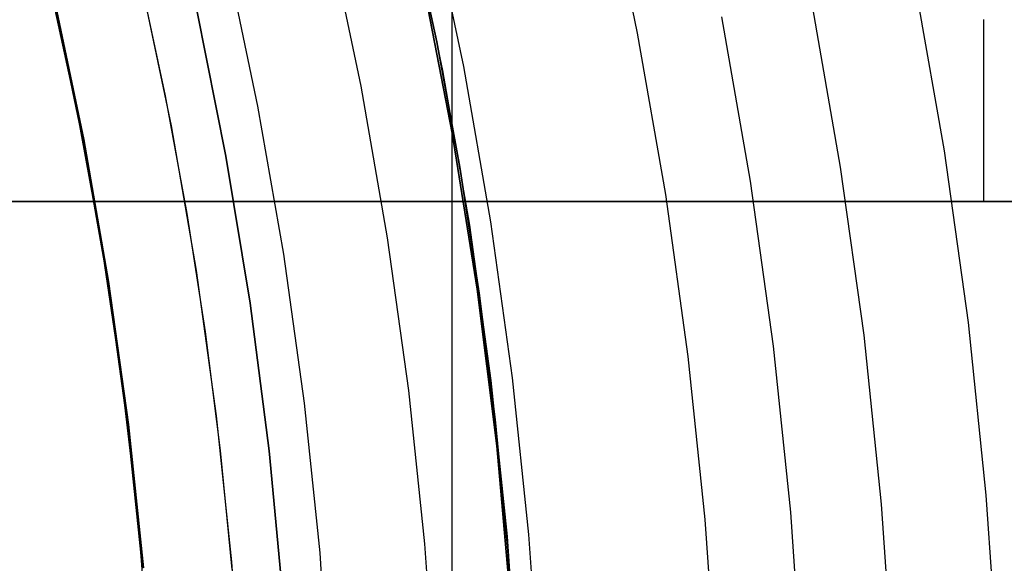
# Model space of a CAD drawing. Header units: millimetres. Extents: x 8926 to 10090, y -5004 to -3986.
# Tile 210 of 256: x 9551.27 to 9562.1, y -4349.49 to -4343.51. Entities that reach past the tile are written whole.
import ezdxf

# ---------------------------------------------------------------- set-up
doc = ezdxf.new("R2010")
doc.units = ezdxf.units.MM
for name, color, linetype in [('1', 7, 'Continuous'), ('COLOR EXT', 7, 'Continuous'), ('luz', 7, 'Continuous'), ('PLASTICO NEGRO', 7, 'Continuous')]:
    doc.layers.add(name, color=color, linetype=linetype)
doc.layers.add('BLANCO METALICO', color=7, linetype='Continuous', true_color=0xededed)

msp = doc.modelspace()

# ---------------------------------------------------------------- linework, layer by layer
at = {"layer": '1', "color": 250, "true_color": 0x111111}
for p, q in [((9555.857, -4343.748, 64.238), (9555.565, -4342.376, 64.238)), ((9555.565, -4342.376, 86.085), (9555.857, -4343.748, 86.085)), ((9555.565, -4342.376, 75.162), (9555.92, -4344.066, 75.162)), ((9551.584, -4343.058, 95.668), (9551.903, -4344.53, 95.668)), ((9552.595, -4343.054, 89.131), (9552.87, -4344.342, 89.131)), ((9552.604, -4343.093, 89.131), (9552.935, -4344.674, 89.131)), ((9551.966, -4344.826, 89.131), (9551.64, -4343.272, 89.131)), ((9551.64, -4343.272, 92.4), (9551.966, -4344.826, 92.4)), ((9559.31, -4345.282, 61.1), (9558.995, -4343.474, 61.1)), ((9556.111, -4345.128, 64.238), (9555.857, -4343.748, 64.238)), ((9555.857, -4343.748, 86.085), (9556.111, -4345.128, 86.085)), ((9555.92, -4344.066, 75.162), (9556.217, -4345.767, 75.162)), ((9552.87, -4344.342, 89.131), (9553.108, -4345.638, 89.131)), ((9551.903, -4344.53, 95.668), (9552.173, -4346.011, 95.668)), ((9552.935, -4344.674, 89.131), (9553.211, -4346.265, 89.131)), ((9552.239, -4346.39, 89.131), (9551.966, -4344.826, 89.131)), ((9551.966, -4344.826, 92.4), (9552.239, -4346.39, 92.4)), ((9556.325, -4346.514, 64.238), (9556.111, -4345.128, 64.238)), ((9556.111, -4345.128, 86.085), (9556.325, -4346.514, 86.085)), ((9559.563, -4347.099, 61.1), (9559.31, -4345.282, 61.1)), ((9553.108, -4345.638, 89.131), (9553.309, -4346.94, 89.131)), ((9556.217, -4345.767, 75.162), (9556.454, -4347.477, 75.162)), ((9552.173, -4346.011, 95.668), (9552.395, -4347.5, 95.668)), ((9553.211, -4346.265, 89.131), (9553.433, -4347.865, 89.131)), ((9552.457, -4347.962, 89.131), (9552.239, -4346.39, 89.131)), ((9552.239, -4346.39, 92.4), (9552.457, -4347.962, 92.4)), ((9556.501, -4347.906, 64.238), (9556.325, -4346.514, 64.238)), ((9556.325, -4346.514, 86.085), (9556.501, -4347.906, 86.085)), ((9553.309, -4346.94, 89.131), (9553.474, -4348.247, 89.131)), ((9559.752, -4348.924, 61.1), (9559.563, -4347.099, 61.1)), ((9552.395, -4347.5, 95.668), (9552.568, -4348.996, 95.668)), ((9556.454, -4347.477, 75.162), (9556.633, -4349.194, 75.162)), ((9553.433, -4347.865, 89.131), (9553.599, -4349.472, 89.131)), ((9552.621, -4349.541, 89.131), (9552.457, -4347.962, 89.131)), ((9552.457, -4347.962, 92.4), (9552.621, -4349.541, 92.4)), ((9556.637, -4349.302, 64.238), (9556.501, -4347.906, 64.238)), ((9556.501, -4347.906, 86.085), (9556.637, -4349.302, 86.085)), ((9553.474, -4348.247, 89.131), (9553.602, -4349.558, 89.131)), ((9559.879, -4350.754, 61.1), (9559.752, -4348.924, 61.1)), ((9552.568, -4348.996, 95.668), (9552.693, -4350.496, 95.668)), ((9556.633, -4349.194, 75.162), (9556.752, -4350.917, 75.162)), ((9556.735, -4350.701, 64.238), (9556.637, -4349.302, 64.238)), ((9556.637, -4349.302, 86.085), (9556.735, -4350.701, 86.085)), ((9553.599, -4349.472, 89.131), (9553.71, -4351.083, 89.131))]:
    msp.add_line(p, q, dxfattribs=at)
at = {"layer": '1', "color": 29, "true_color": 0x4d342b}
for p, q in [((9556.029, -4344.754, 34.462), (9555.695, -4343.049, 34.462)), ((9556.029, -4344.754, 42.462), (9555.695, -4343.049, 42.462)), ((9556.029, -4344.754, 70.562), (9555.695, -4343.049, 70.562)), ((9556.029, -4344.754, 76.062), (9555.695, -4343.049, 76.062)), ((9555.695, -4343.049, 38.462), (9556.029, -4344.754, 38.462)), ((9555.695, -4343.049, 73.312), (9556.029, -4344.754, 73.312)), ((9556.303, -4346.47, 34.462), (9556.029, -4344.754, 34.462)), ((9556.303, -4346.47, 42.462), (9556.029, -4344.754, 42.462)), ((9556.303, -4346.47, 70.562), (9556.029, -4344.754, 70.562)), ((9556.303, -4346.47, 76.062), (9556.029, -4344.754, 76.062)), ((9556.029, -4344.754, 38.462), (9556.303, -4346.47, 38.462)), ((9556.029, -4344.754, 73.312), (9556.303, -4346.47, 73.312)), ((9556.517, -4348.194, 34.462), (9556.303, -4346.47, 34.462)), ((9556.517, -4348.194, 42.462), (9556.303, -4346.47, 42.462)), ((9556.517, -4348.194, 70.562), (9556.303, -4346.47, 70.562)), ((9556.517, -4348.194, 76.062), (9556.303, -4346.47, 76.062)), ((9556.303, -4346.47, 38.462), (9556.517, -4348.194, 38.462)), ((9556.303, -4346.47, 73.312), (9556.517, -4348.194, 73.312)), ((9556.672, -4349.925, 34.462), (9556.517, -4348.194, 34.462)), ((9556.672, -4349.925, 42.462), (9556.517, -4348.194, 42.462)), ((9556.672, -4349.925, 70.562), (9556.517, -4348.194, 70.562)), ((9556.672, -4349.925, 76.062), (9556.517, -4348.194, 76.062)), ((9556.517, -4348.194, 38.462), (9556.672, -4349.925, 38.462)), ((9556.517, -4348.194, 73.312), (9556.672, -4349.925, 73.312))]:
    msp.add_line(p, q, dxfattribs=at)
at = {"layer": 'BLANCO METALICO'}
for p, q in [((9561.875, -4345.505, 242.032), (9561.875, -4343.505, 242.032)), ((9543.737, -4345.505, 239.532), (9577.652, -4345.505, 239.532)), ((9577.652, -4345.505, 242.032), (9543.737, -4345.505, 242.032)), ((9543.737, -4345.505, 240.782), (9577.652, -4345.505, 240.782)), ((9560.695, -4345.505, 239.532), (9560.695, -4345.505, 242.032))]:
    msp.add_line(p, q, dxfattribs=at)
at = {"layer": 'COLOR EXT', "color": 30, "true_color": 0xff8d00}
msp.add_line((9556.027, -4352.505, 21.262), (9556.027, -4305.698, 21.262), dxfattribs=at)
at = {"layer": 'luz', "color": 7, "true_color": 0xffffff}
for p, q in [((9558.067, -4343.653, -26.139), (9557.697, -4341.89, -26.139)), ((9556.155, -4344.021, -25.076), (9555.798, -4342.323, -25.076)), ((9554.674, -4342.58, -25.384), (9555.023, -4344.238, -25.384)), ((9553.891, -4344.456, -25.691), (9553.55, -4342.836, -25.691)), ((9561.111, -4343.068, -26.895), (9561.439, -4344.949, -26.895)), ((9551.979, -4344.823, -24.628), (9551.652, -4343.269, -24.628)), ((9560.3, -4345.127, -27.202), (9559.979, -4343.286, -27.202)), ((9558.377, -4345.428, -26.139), (9558.067, -4343.653, -26.139)), ((9556.453, -4345.73, -25.076), (9556.155, -4344.021, -25.076)), ((9555.023, -4344.238, -25.384), (9555.314, -4345.908, -25.384)), ((9554.175, -4346.086, -25.691), (9553.891, -4344.456, -25.691)), ((9552.251, -4346.388, -24.628), (9551.979, -4344.823, -24.628)), ((9561.439, -4344.949, -26.895), (9561.702, -4346.84, -26.895)), ((9560.558, -4346.979, -27.202), (9560.3, -4345.127, -27.202)), ((9558.625, -4347.213, -26.139), (9558.377, -4345.428, -26.139)), ((9556.692, -4347.448, -25.076), (9556.453, -4345.73, -25.076)), ((9555.314, -4345.908, -25.384), (9555.547, -4347.587, -25.384)), ((9554.403, -4347.726, -25.691), (9554.175, -4346.086, -25.691)), ((9552.47, -4347.961, -24.628), (9552.251, -4346.388, -24.628)), ((9561.702, -4346.84, -26.895), (9561.899, -4348.738, -26.895)), ((9560.751, -4348.838, -27.202), (9560.558, -4346.979, -27.202)), ((9558.811, -4349.006, -26.139), (9558.625, -4347.213, -26.139)), ((9556.871, -4349.173, -25.076), (9556.692, -4347.448, -25.076)), ((9555.547, -4347.587, -25.384), (9555.723, -4349.273, -25.384)), ((9554.574, -4349.372, -25.691), (9554.403, -4347.726, -25.691)), ((9552.634, -4349.54, -24.628), (9552.47, -4347.961, -24.628)), ((9561.899, -4348.738, -26.895), (9562.031, -4350.643, -26.895)), ((9560.88, -4350.703, -27.202), (9560.751, -4348.838, -27.202)), ((9558.935, -4350.803, -26.139), (9558.811, -4349.006, -26.139)), ((9556.991, -4350.904, -25.076), (9556.871, -4349.173, -25.076)), ((9555.723, -4349.273, -25.384), (9555.839, -4350.964, -25.384)), ((9554.688, -4351.023, -25.691), (9554.574, -4349.372, -25.691))]:
    msp.add_line(p, q, dxfattribs=at)
at = {"layer": 'PLASTICO NEGRO', "color": 254, "true_color": 0xcad1ee}
for p, q in [((9553.539, -4345.008, 33.562), (9553.218, -4343.4, 33.562)), ((9553.218, -4343.4, 35.062), (9553.539, -4345.008, 35.062)), ((9553.539, -4345.008, 34.312), (9553.218, -4343.4, 34.312)), ((9553.804, -4346.626, 33.562), (9553.539, -4345.008, 33.562)), ((9553.539, -4345.008, 35.062), (9553.804, -4346.626, 35.062)), ((9553.804, -4346.626, 34.312), (9553.539, -4345.008, 34.312)), ((9554.014, -4348.252, 33.562), (9553.804, -4346.626, 33.562)), ((9553.804, -4346.626, 35.062), (9554.014, -4348.252, 35.062)), ((9554.014, -4348.252, 34.312), (9553.804, -4346.626, 34.312)), ((9554.167, -4349.885, 33.562), (9554.014, -4348.252, 33.562)), ((9554.014, -4348.252, 35.062), (9554.167, -4349.885, 35.062)), ((9554.167, -4349.885, 34.312), (9554.014, -4348.252, 34.312))]:
    msp.add_line(p, q, dxfattribs=at)

doc.saveas('drawing.dxf')
